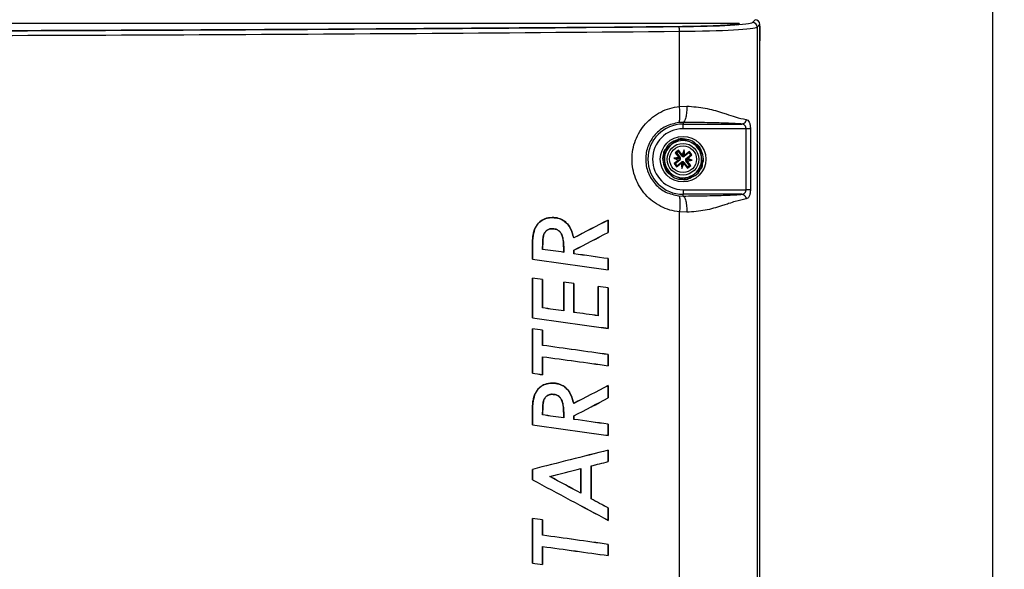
# Paper-space layout 'Sheet1' of a CAD drawing. Header units: millimetres. Extents: x -7 to 413, y -20 to 277.
# Tile 50 of 105: x 92 to 134, y 209 to 233. Entities that reach past the tile are written whole.
import ezdxf

# ---------------------------------------------------------------- set-up
doc = ezdxf.new("R2010")
doc.units = ezdxf.units.MM
doc.header["$PDSIZE"] = -1
doc.styles.add('SLDTEXTSTYLE1', font='TXT', dxfattribs={"width": 0.75})
doc.dimstyles.new('SLDDIMSTYLE1', dxfattribs={"dimtxt": 2.5, "dimasz": 3, "dimexe": 0, "dimexo": 0.0625, "dimtad": 1, "dimdec": 1, "dimlfac": 5, "dimrnd": 1e-09, "dimzin": 4, "dimdsep": 46, "dimtxsty": 'SLDTEXTSTYLE1', "dimblk1": 'CLOSED', "dimblk2": 'CLOSED', "dimsah": 1, "dimcen": 0.09, "dimadec": 0, "dimazin": 1, "dimtfac": 1, "dimtofl": 0, "dimtmove": 0, "dimatfit": 3, "dimldrblk": 'CLOSED', "dimfxl": 1, "dimfrac": 2, "dimtolj": 1, "dimtzin": 12, "dimarcsym": 0})

# ---------------------------------------------------------------- blocks, each defined once
blk = doc.blocks.new('_Closed')
at = {"color": 0, "linetype": 'ByBlock', "lineweight": -2}
for p, q in [((-1, 0.166667), (0, 0)), ((-1, 0.166667), (-1, -0.166667)), ((0, 0), (-1, -0.166667)), ((0, 0), (-1, 0))]:
    blk.add_line(p, q, dxfattribs=at)
blk = doc.blocks.new('_D_7')
at = {"color": 0, "linetype": 'Continuous', "lineweight": -2}
for p, q in [((109.439, 241.465), (133.994, 241.465)), ((133.994, 136.465), (133.994, 238.465)), ((98.239, 133.465), (133.994, 133.465))]:
    blk.add_line(p, q, dxfattribs=at)
at = {"layer": 'Defpoints', "color": 0}
for p in [(109.377, 241.465), (133.994, 241.465), (98.177, 133.465)]:
    blk.add_point(p, dxfattribs=at)
at = {"color": 0, "lineweight": -2, "xscale": 3, "yscale": 3, "zscale": 3}
for p, rotation in [((133.994, 241.465), 90), ((133.994, 133.465), 270)]:
    blk.add_blockref('_Closed', p, dxfattribs=dict(at, rotation=rotation))
at = {"color": 0, "lineweight": 18, "insert": (130.869, 187.465), "char_height": 2.5, "attachment_point": 2, "rotation": 90, "style": 'SLDTEXTSTYLE1'}
blk.add_mtext('\\A1;540.0', dxfattribs=at)

psp = doc.layouts.new('Sheet1')

# ---------------------------------------------------------------- linework, layer by layer
at = {"color": 7, "linetype": 'Continuous', "lineweight": 25}
for p, q in [((80.491, 232.913), (123.065, 232.913)), ((123.663, 232.951), (123.777, 233.065)), ((120.526, 229.336), (120.526, 232.565)), ((123.977, 232.866), (123.862, 232.751)), ((123.862, 232.751), (123.862, 140.579)), ((123.977, 140.465), (123.977, 232.866)), ((123.977, 232.782), (123.978, 232.766)), ((123.978, 232.766), (123.983, 232.265)), ((123.983, 232.265), (123.977, 232.154)), ((120.526, 229.336), (120.848, 229.349)), ((120.677, 228.65), (120.492, 228.642)), ((120.677, 228.65), (120.677, 228.575)), ((120.677, 228.575), (123.21, 228.575)), ((120.677, 228.376), (120.677, 228.575)), ((123.389, 228.376), (120.677, 228.376)), ((123.389, 225.755), (123.389, 228.376)), ((123.574, 228.376), (123.574, 225.755)), ((120.414, 227.876), (120.183, 227.695)), ((120.974, 227.808), (120.701, 227.917)), ((121.247, 227.698), (120.974, 227.808)), ((120.183, 227.695), (119.951, 227.513)), ((120.488, 227.451), (120.346, 227.34)), ((120.482, 227.402), (120.396, 227.334)), ((120.482, 227.402), (120.488, 227.451)), ((120.64, 227.202), (120.482, 227.402)), ((120.642, 227.256), (120.488, 227.451)), ((120.724, 227.463), (120.642, 227.256)), ((120.695, 227.22), (120.724, 227.463)), ((120.756, 227.242), (120.724, 227.463)), ((120.951, 227.396), (120.756, 227.242)), ((120.945, 227.347), (120.951, 227.396)), ((121.063, 227.254), (120.951, 227.396)), ((121.469, 227.179), (121.427, 227.47)), ((119.843, 227.243), (119.885, 226.952)), ((119.885, 226.952), (119.926, 226.661)), ((120.5, 227.145), (120.28, 227.113)), ((120.28, 227.113), (120.486, 227.03)), ((120.523, 227.084), (120.28, 227.113)), ((120.486, 227.03), (120.291, 226.877)), ((120.54, 227.028), (120.34, 226.871)), ((120.346, 227.34), (120.5, 227.145)), ((120.396, 227.334), (120.346, 227.34)), ((120.396, 227.334), (120.553, 227.134)), ((120.528, 227.044), (120.486, 227.03)), ((120.5, 227.145), (120.538, 227.122)), ((120.569, 227.091), (120.523, 227.084)), ((120.523, 227.084), (120.566, 227.066)), ((120.54, 227.028), (120.528, 227.044)), ((120.553, 227.134), (120.538, 227.122)), ((120.64, 227.202), (120.655, 227.214)), ((120.655, 227.214), (120.642, 227.256)), ((120.652, 226.958), (120.658, 226.911)), ((120.658, 226.911), (120.676, 226.955)), ((120.695, 227.22), (120.678, 227.176)), ((120.702, 227.173), (120.695, 227.22)), ((120.756, 227.242), (120.733, 227.204)), ((120.745, 227.189), (120.733, 227.204)), ((120.945, 227.347), (120.745, 227.189)), ((120.784, 227.04), (120.831, 227.047)), ((120.831, 227.047), (120.787, 227.064)), ((120.8, 226.997), (120.816, 227.009)), ((120.958, 226.797), (120.8, 226.997)), ((120.813, 227.102), (121.013, 227.26)), ((120.813, 227.102), (120.825, 227.087)), ((120.853, 226.986), (120.816, 227.009)), ((120.825, 227.087), (120.867, 227.101)), ((120.831, 227.047), (121.074, 227.018)), ((120.853, 226.986), (121.074, 227.018)), ((121.007, 226.791), (120.853, 226.986)), ((120.867, 227.101), (121.063, 227.254)), ((121.074, 227.018), (120.867, 227.101)), ((121.013, 227.26), (120.945, 227.347)), ((121.013, 227.26), (121.063, 227.254)), ((121.51, 226.888), (121.469, 227.179)), ((120.291, 226.877), (120.402, 226.735)), ((120.34, 226.871), (120.291, 226.877)), ((120.34, 226.871), (120.408, 226.784)), ((120.402, 226.735), (120.597, 226.889)), ((120.408, 226.784), (120.402, 226.735)), ((120.408, 226.784), (120.608, 226.942)), ((120.597, 226.889), (120.62, 226.927)), ((120.597, 226.889), (120.629, 226.668)), ((120.608, 226.942), (120.62, 226.927)), ((120.658, 226.911), (120.629, 226.668)), ((120.629, 226.668), (120.712, 226.875)), ((120.714, 226.929), (120.698, 226.917)), ((120.698, 226.917), (120.712, 226.875)), ((120.712, 226.875), (120.865, 226.68)), ((120.714, 226.929), (120.871, 226.729)), ((120.865, 226.68), (121.007, 226.791)), ((120.871, 226.729), (120.865, 226.68)), ((120.871, 226.729), (120.958, 226.797)), ((120.958, 226.797), (121.007, 226.791)), ((121.171, 226.436), (121.402, 226.618)), ((120.106, 226.432), (120.379, 226.323)), ((120.379, 226.323), (120.652, 226.213)), ((120.94, 226.255), (121.171, 226.436)), ((120.677, 225.755), (120.677, 225.556)), ((120.677, 225.755), (123.389, 225.755)), ((120.492, 225.489), (120.677, 225.481)), ((120.677, 225.481), (120.677, 225.556)), ((123.21, 225.556), (120.677, 225.556)), ((115.057, 224.557), (115.057, 224.558)), ((117.459, 224.445), (117.46, 224.447)), ((117.459, 224.445), (117.459, 223.918)), ((117.46, 223.917), (117.46, 224.447)), ((120.526, 188.936), (120.526, 224.795)), ((120.848, 224.782), (120.526, 224.795)), ((114.292, 224.038), (114.291, 224.038)), ((115.056, 224.077), (115.056, 224.076)), ((115.975, 223.678), (115.976, 223.68)), ((117.459, 223.918), (117.46, 223.917)), ((114.201, 223.296), (114.201, 222.762)), ((114.202, 223.296), (114.201, 223.296)), ((114.202, 222.762), (114.202, 223.296)), ((114.64, 223.187), (114.641, 223.188)), ((115.984, 223.151), (115.984, 222.997)), ((115.984, 223.151), (115.985, 223.151)), ((115.985, 222.998), (115.985, 223.151)), ((114.202, 222.762), (114.201, 222.762)), ((115.55, 223.059), (115.549, 223.06)), ((115.984, 222.997), (115.985, 222.998)), ((117.459, 222.788), (117.46, 222.789)), ((117.459, 222.788), (117.459, 222.31)), ((117.46, 222.309), (117.46, 222.789)), ((117.459, 222.31), (117.46, 222.309)), ((114.201, 221.946), (114.201, 220.243)), ((114.202, 221.945), (114.201, 221.946)), ((114.202, 220.244), (114.202, 221.945)), ((114.64, 221.889), (114.641, 221.889)), ((114.64, 221.889), (114.64, 220.669)), ((114.641, 220.67), (114.641, 221.889)), ((115.549, 221.774), (115.549, 220.541)), ((115.55, 221.773), (115.549, 221.774)), ((115.55, 220.54), (115.55, 221.773)), ((115.984, 221.717), (115.985, 221.718)), ((115.984, 221.717), (115.984, 220.478)), ((115.985, 220.479), (115.985, 221.718)), ((117.027, 221.585), (117.027, 220.332)), ((117.028, 221.584), (117.027, 221.585)), ((117.028, 220.331), (117.028, 221.584)), ((117.459, 221.529), (117.46, 221.53)), ((117.459, 221.529), (117.459, 219.792)), ((117.46, 219.791), (117.46, 221.53)), ((114.64, 220.669), (114.641, 220.67)), ((114.202, 220.244), (114.201, 220.243)), ((115.55, 220.54), (115.549, 220.541)), ((115.984, 220.478), (115.985, 220.479)), ((117.028, 220.331), (117.027, 220.332)), ((114.201, 219.774), (114.201, 217.858)), ((114.202, 219.773), (114.201, 219.774)), ((114.202, 217.859), (114.202, 219.773)), ((117.459, 219.792), (117.46, 219.791)), ((114.64, 219.716), (114.641, 219.717)), ((114.64, 219.716), (114.64, 219.057)), ((114.641, 219.058), (114.641, 219.717)), ((114.64, 219.057), (114.641, 219.058)), ((114.64, 218.572), (114.641, 218.571)), ((114.64, 218.572), (114.64, 217.799)), ((114.641, 217.798), (114.641, 218.571)), ((117.459, 218.662), (117.46, 218.663)), ((117.459, 218.662), (117.459, 218.185)), ((117.46, 218.184), (117.46, 218.663)), ((117.459, 218.185), (117.46, 218.184)), ((114.202, 217.859), (114.201, 217.858)), ((114.64, 217.799), (114.641, 217.798)), ((115.057, 217.436), (115.057, 217.437)), ((117.459, 217.325), (117.46, 217.326)), ((117.459, 217.325), (117.459, 216.797)), ((117.46, 216.796), (117.46, 217.326)), ((114.292, 216.917), (114.291, 216.918)), ((115.056, 216.956), (115.056, 216.955)), ((117.459, 216.797), (117.46, 216.796)), ((115.975, 216.558), (115.976, 216.559)), ((114.201, 216.175), (114.201, 215.641)), ((114.202, 216.175), (114.201, 216.175)), ((114.202, 215.642), (114.202, 216.175)), ((114.64, 216.067), (114.641, 216.067)), ((115.984, 216.03), (115.984, 215.876)), ((115.984, 216.03), (115.985, 216.03)), ((115.985, 215.877), (115.985, 216.03)), ((114.202, 215.642), (114.201, 215.641)), ((115.55, 215.938), (115.549, 215.939)), ((115.984, 215.876), (115.985, 215.877)), ((117.459, 215.667), (117.46, 215.668)), ((117.459, 215.667), (117.459, 215.189)), ((117.46, 215.188), (117.46, 215.668)), ((117.459, 215.189), (117.46, 215.188)), ((117.459, 214.548), (117.46, 214.549)), ((117.459, 214.548), (117.459, 214.061)), ((117.46, 214.061), (117.46, 214.549)), ((116.722, 212.463), (116.722, 213.873)), ((116.722, 213.873), (116.722, 212.462)), ((116.722, 213.873), (116.722, 213.873)), ((117.459, 214.061), (117.46, 214.061)), ((114.201, 213.727), (114.201, 213.279)), ((114.202, 213.726), (114.201, 213.727)), ((114.202, 213.279), (114.202, 213.726)), ((114.946, 213.419), (114.948, 213.419)), ((116.289, 213.762), (116.288, 213.76)), ((116.288, 213.76), (116.288, 212.697)), ((116.289, 212.696), (116.289, 213.762)), ((114.202, 213.279), (114.201, 213.279)), ((116.289, 212.696), (116.288, 212.697)), ((116.722, 212.462), (116.722, 212.463)), ((117.459, 212.065), (117.46, 212.066)), ((117.459, 212.065), (117.459, 211.534)), ((117.46, 211.532), (117.46, 212.066)), ((114.201, 211.612), (114.201, 209.695)), ((114.202, 211.611), (114.201, 211.612)), ((114.202, 209.696), (114.202, 211.611)), ((114.64, 211.553), (114.641, 211.554)), ((114.64, 211.553), (114.64, 210.894)), ((114.641, 210.895), (114.641, 211.554)), ((117.459, 211.534), (117.46, 211.532)), ((114.64, 210.894), (114.641, 210.895)), ((117.459, 210.5), (117.46, 210.5)), ((117.459, 210.5), (117.459, 210.022)), ((117.46, 210.021), (117.46, 210.5)), ((114.64, 210.409), (114.641, 210.408)), ((114.64, 210.409), (114.64, 209.636)), ((114.641, 209.635), (114.641, 210.408)), ((117.459, 210.022), (117.46, 210.021)), ((114.202, 209.696), (114.201, 209.695)), ((114.64, 209.636), (114.641, 209.635))]:
    psp.add_line(p, q, dxfattribs=at)
for radius in [0.98, 0.68, 0.576]:
    psp.add_circle((120.677, 227.065), radius, dxfattribs=at)
for centre, radius, start, end in [((123.662, 232.751), 0.2, 0.1819, 89.8164), ((120.159, 232.608), 0.369, 353.4541, 25.2514), ((120.677, 227.065), 1.51, 90, 270), ((120.677, 227.065), 1.31, 90, 270), ((120.677, 227.065), 0.8, 68.1471, 128.1471), ((120.677, 227.065), 0.852, 88.3329, 107.9613), ((120.677, 227.065), 0.882, 93.0491, 103.2451), ((120.677, 227.065), 0.8, 8.1471, 68.1471), ((120.677, 227.065), 0.882, 153.0491, 163.2451), ((120.677, 227.065), 0.852, 148.3329, 167.9613), ((120.677, 227.065), 0.8, 128.1471, 188.1471), ((120.677, 227.065), 0.852, 28.3329, 47.9613), ((120.677, 227.065), 0.882, 33.0491, 43.2451), ((120.677, 227.065), 0.8, 188.1471, 248.1471), ((120.494, 227.087), 0.075, 308.1471, 343.8171), ((120.494, 227.087), 0.075, 2.4771, 38.1471), ((120.655, 226.883), 0.075, 92.4771, 128.1471), ((120.699, 227.248), 0.075, 218.1471, 253.8171), ((120.655, 226.883), 0.075, 38.1471, 73.8171), ((120.699, 227.248), 0.075, 272.4771, 308.1471), ((120.859, 227.043), 0.075, 182.4771, 218.1471), ((120.859, 227.043), 0.075, 128.1471, 163.8171), ((120.677, 227.065), 0.8, 308.1471, 8.1471), ((120.677, 227.065), 0.852, 208.3329, 227.9613), ((120.677, 227.065), 0.882, 213.0491, 223.2451), ((120.677, 227.065), 0.852, 328.3329, 347.9613), ((120.677, 227.065), 0.882, 333.0491, 343.2451), ((120.677, 227.065), 0.8, 248.1471, 308.1471), ((120.677, 227.065), 0.852, 268.3329, 287.9613), ((120.677, 227.065), 0.882, 273.0491, 283.2451)]:
    psp.add_arc(centre, radius, start, end, dxfattribs=at)
for centre, major_axis, ratio, start_param, end_param in [((119.868, 232.962), (3.532, 0), 0.052408, 4.877542, 5.8274), ((119.868, 232.962), (3.8, 0), 0.052408, 4.877617, 6.230825), ((123.776, 232.865), (-0.142, -0.142), 0.997265, 2.357564, 3.925621), ((72.177, 247.958), (293.62, 0), 0.052408, 4.727257, 4.877542), ((72.177, 247.951), (293.757, 0), 0.052408, 4.731304, 4.877617), ((72.177, 247.751), (293.957, 0), 0.052372, 4.731304, 4.877617), ((119.868, 232.762), (4, 0), 0.049787, 4.877617, 6.230825), ((120.515, 227.14), (0.038, 0.0947), 0.833591, 3.742846, 4.212001), ((120.502, 227.032), (-0.014, 0.101), 0.833591, 5.212777, 5.681932), ((120.711, 226.891), (0.101, 0.014), 0.833591, 2.071184, 2.540339), ((120.751, 227.227), (0.0947, -0.038), 0.833591, 3.742846, 4.212001), ((120.602, 226.904), (0.0947, -0.038), 0.833591, 0.601253, 1.070408), ((120.643, 227.24), (0.101, 0.014), 0.833591, 5.212777, 5.681932), ((120.851, 227.099), (-0.014, 0.101), 0.833591, 2.071184, 2.540339), ((120.838, 226.991), (0.038, 0.0947), 0.833591, 0.601253, 1.070408), ((72.177, 198.115), (293.854, 152.361), 0.007747, 1.412067, 1.417176), ((72.177, 198.115), (293.954, 152.413), 0.007747, 1.412117, 1.417225), ((72.177, 203.298), (293.854, 152.34), 0.007748, 4.858009, 4.863085), ((72.177, 203.298), (293.954, 152.392), 0.007748, 4.857961, 4.863035), ((72.177, 226.56), (293.856, -41.072), 0.008643, 1.423861, 1.426994), ((72.177, 226.56), (293.956, -41.086), 0.008643, 1.423915, 1.42704), ((72.177, 231.218), (293.956, -41.223), 0.008642, 4.857054, 4.868263), ((72.177, 231.218), (293.856, -41.209), 0.008642, 4.857106, 4.868313), ((72.177, 226.597), (293.856, -41.327), 0.008642, 1.4173, 1.422375), ((72.177, 226.597), (293.956, -41.341), 0.008642, 1.41735, 1.422423), ((72.177, 224.69), (293.956, -37.101), 0.008658, 1.426924, 1.428436), ((72.177, 224.69), (293.856, -37.088), 0.008658, 1.426877, 1.428384), ((72.177, 224.742), (293.956, -37.454), 0.008657, 1.422311, 1.423813), ((72.177, 224.742), (293.856, -37.441), 0.008657, 1.422263, 1.423759), ((72.177, 224.69), (293.956, -37.101), 0.008658, 1.417227, 1.418716), ((72.177, 224.69), (293.856, -37.088), 0.008658, 1.417177, 1.418661), ((72.177, 224.078), (293.856, -41.327), 0.008642, 1.423871, 1.427), ((72.177, 224.078), (293.956, -41.341), 0.008642, 1.423925, 1.427046), ((72.177, 228.7), (293.956, -41.223), 0.008642, 4.857054, 4.868263), ((72.177, 228.7), (293.856, -41.209), 0.008642, 4.857106, 4.868313), ((72.177, 224.046), (293.856, -41.108), 0.008643, 1.418777, 1.422369), ((72.177, 224.046), (293.956, -41.122), 0.008643, 1.418832, 1.422417), ((72.177, 222.669), (293.956, -38.161), 0.008654, 1.426955, 1.428467), ((72.177, 222.669), (293.856, -38.148), 0.008654, 1.426908, 1.428415), ((72.177, 222.385), (293.856, -40.762), 0.008644, 1.417283, 1.426983), ((72.177, 222.385), (293.956, -40.775), 0.008644, 1.417333, 1.42703), ((72.177, 227.013), (293.856, -40.691), 0.008644, 4.858598, 4.868298), ((72.177, 227.013), (293.956, -40.705), 0.008644, 4.858551, 4.868248), ((72.177, 226.23), (293.956, -40.634), 0.008645, 4.857037, 4.858549), ((72.177, 226.23), (293.856, -40.62), 0.008645, 4.857089, 4.858596), ((72.177, 190.994), (293.854, 152.361), 0.007747, 1.412067, 1.417176), ((72.177, 190.994), (293.954, 152.413), 0.007747, 1.412117, 1.417225), ((72.177, 196.177), (293.854, 152.34), 0.007748, 4.858009, 4.863085), ((72.177, 196.177), (293.954, 152.392), 0.007748, 4.857961, 4.863035), ((72.177, 219.439), (293.856, -41.072), 0.008643, 1.423861, 1.426994), ((72.177, 219.439), (293.956, -41.086), 0.008643, 1.423915, 1.42704), ((72.177, 224.098), (293.956, -41.223), 0.008642, 4.857054, 4.868263), ((72.177, 224.098), (293.856, -41.209), 0.008642, 4.857106, 4.868313), ((72.177, 219.476), (293.856, -41.327), 0.008642, 1.4173, 1.422375), ((72.177, 219.476), (293.956, -41.341), 0.008642, 1.41735, 1.422423), ((72.177, 200.441), (293.956, 74.613), 0.008459, 1.413987, 1.425196), ((72.177, 200.441), (293.856, 74.588), 0.008459, 1.413937, 1.425144), ((72.177, 205.188), (293.956, 74.575), 0.008459, 4.862368, 4.864905), ((72.177, 205.188), (293.856, 74.55), 0.008459, 4.862417, 4.864955), ((72.177, 205.193), (293.856, 74.509), 0.008459, 4.856308, 4.860928), ((72.177, 233.516), (293.854, -157.879), 0.007688, 1.424243, 1.428863), ((72.177, 205.193), (293.956, 74.535), 0.008459, 4.856266, 4.860873), ((72.177, 233.516), (293.954, -157.933), 0.007688, 1.424297, 1.428905), ((72.177, 238.748), (293.954, -158.001), 0.007687, 4.859973, 4.871183), ((72.177, 238.748), (293.854, -157.947), 0.007687, 4.860026, 4.871233), ((72.177, 233.495), (293.954, -157.796), 0.007689, 1.420262, 1.422799), ((72.177, 233.495), (293.854, -157.742), 0.007689, 1.420212, 1.42275), ((72.177, 214.506), (293.956, -38.161), 0.008654, 1.426955, 1.428467), ((72.177, 214.506), (293.856, -38.148), 0.008654, 1.426908, 1.428415), ((72.177, 214.222), (293.856, -40.762), 0.008644, 1.417283, 1.426983), ((72.177, 214.222), (293.956, -40.775), 0.008644, 1.417333, 1.42703), ((72.177, 218.85), (293.856, -40.691), 0.008644, 4.858598, 4.868298), ((72.177, 218.85), (293.956, -40.705), 0.008644, 4.858551, 4.868248), ((72.177, 218.067), (293.956, -40.634), 0.008645, 4.857037, 4.858549), ((72.177, 218.067), (293.856, -40.62), 0.008645, 4.857089, 4.858596)]:
    psp.add_ellipse(centre, major_axis=major_axis, ratio=ratio, start_param=start_param, end_param=end_param, dxfattribs=at)
at = {"color": 8, "linetype": 'Continuous', "lineweight": 25}
psp.add_open_spline([(122.951, 232.829), (122.969, 232.85), (123.01, 232.899), (123.045, 232.908), (123.065, 232.913)], degree=3, knots=[0, 0, 0, 0, 0.422884, 1, 1, 1, 1], dxfattribs=at)
at = {"color": 7, "linetype": 'Continuous', "lineweight": 25}
for points, knots in [([(123.061, 232.885), (123.06, 232.884), (123.056, 232.883), (123.022, 232.88), (123, 232.877)], [0, 0, 0, 0, 0.339742, 1, 1, 1, 1]), ([(123.065, 232.913), (123.065, 232.913), (123.074, 232.911), (123.101, 232.903), (123.118, 232.892), (123.061, 232.884), (123.04, 232.88)], [0, 0, 0, 0, 0.003676, 0.197518, 0.705373, 1, 1, 1, 1]), ([(123.041, 232.882), (123.046, 232.889), (123.059, 232.906), (123.063, 232.911), (123.065, 232.913), (123.065, 232.913)], [0, 0, 0, 0, 0.402092, 0.988304, 1, 1, 1, 1]), ([(120.526, 224.795), (120.387, 224.817), (120.109, 224.862), (119.719, 225.024), (119.364, 225.249), (119.057, 225.534), (118.807, 225.87), (118.623, 226.245), (118.509, 226.648), (118.471, 227.064), (118.509, 227.481), (118.622, 227.883), (118.806, 228.259), (119.056, 228.595), (119.362, 228.881), (119.717, 229.106), (120.108, 229.268), (120.386, 229.313), (120.526, 229.336)], [0, 0, 0, 0, 0.063614, 0.126724, 0.189353, 0.251896, 0.313892, 0.376098, 0.437813, 0.499847, 0.561613, 0.623589, 0.6857, 0.74777, 0.810372, 0.872902, 0.936243, 1, 1, 1, 1]), ([(120.492, 228.642), (120.504, 228.657), (120.529, 228.687), (120.548, 228.851), (120.548, 229.078), (120.533, 229.252), (120.526, 229.336)], [0, 0, 0, 0, 0.241002, 0.499999, 0.759002, 1, 1, 1, 1]), ([(120.848, 229.349), (120.845, 229.263), (120.838, 229.086), (120.798, 228.855), (120.741, 228.691), (120.698, 228.663), (120.677, 228.65)], [0, 0, 0, 0, 0.240755, 0.499999, 0.759248, 1, 1, 1, 1]), ([(120.848, 229.349), (121.114, 229.328), (121.65, 229.286), (122.189, 229.122), (122.608, 228.988), (122.994, 228.853), (123.24, 228.804), (123.386, 228.775)], [0, 0, 0, 0, 0.249011, 0.500867, 0.582292, 0.752522, 1, 1, 1, 1]), ([(123.21, 228.575), (123.14, 228.581), (123.001, 228.593), (122.719, 228.607), (122.403, 228.619), (122.028, 228.629), (121.603, 228.637), (121.14, 228.644), (120.832, 228.648), (120.677, 228.65)], [0, 0, 0, 0, 0.1311968, 0.2621932, 0.3871763, 0.5201504, 0.6833778, 0.8399205, 1, 1, 1, 1]), ([(123.386, 228.775), (123.383, 228.75), (123.379, 228.712), (123.357, 228.666), (123.334, 228.635), (123.306, 228.609), (123.266, 228.583), (123.232, 228.579), (123.21, 228.575)], [0, 0, 0, 0, 0.239789, 0.368584, 0.499993, 0.631419, 0.760199, 1, 1, 1, 1]), ([(123.386, 228.775), (123.413, 228.768), (123.465, 228.753), (123.515, 228.679), (123.545, 228.601), (123.562, 228.532), (123.572, 228.456), (123.574, 228.402), (123.574, 228.376)], [0, 0, 0, 0, 0.262351, 0.509963, 0.633758, 0.754676, 0.877887, 1, 1, 1, 1]), ([(120.492, 228.642), (120.3, 228.601), (119.92, 228.519), (119.453, 228.147), (119.144, 227.647), (119.036, 227.065), (119.144, 226.483), (119.454, 225.982), (119.921, 225.611), (120.301, 225.53), (120.492, 225.489)], [0, 0, 0, 0, 0.127608, 0.252934, 0.376901, 0.50015, 0.623408, 0.747396, 0.872765, 1, 1, 1, 1]), ([(123.389, 228.376), (123.388, 228.389), (123.387, 228.415), (123.377, 228.453), (123.362, 228.488), (123.332, 228.528), (123.282, 228.565), (123.235, 228.572), (123.21, 228.575)], [0, 0, 0, 0, 0.107819, 0.218708, 0.335144, 0.45928, 0.713697, 1, 1, 1, 1]), ([(123.574, 228.376), (123.566, 228.376), (123.548, 228.376), (123.502, 228.376), (123.448, 228.376), (123.408, 228.376), (123.389, 228.376)], [0, 0, 0, 0, 0.244422, 0.499997, 0.755564, 1, 1, 1, 1]), ([(121.254, 227.696), (121.223, 227.729), (121.116, 227.845), (120.85, 227.936), (120.511, 227.944), (120.201, 227.813), (119.998, 227.649), (119.946, 227.524), (119.937, 227.502)], [0, 0, 0, 0, 0.0878746, 0.305285, 0.5199458, 0.7375491, 0.9520198, 1, 1, 1, 1]), ([(120.475, 227.924), (120.474, 227.924), (120.474, 227.924), (120.471, 227.921), (120.463, 227.915), (120.444, 227.9), (120.426, 227.886), (120.414, 227.876)], [0, 0, 0, 0, 0.057893, 0.136275, 0.25817, 0.495096, 1, 1, 1, 1]), ([(120.701, 227.917), (120.688, 227.923), (120.67, 227.93), (120.648, 227.939), (120.637, 227.943), (120.631, 227.946), (120.63, 227.946), (120.63, 227.946), (120.63, 227.946)], [0, 0, 0, 0, 0.470313, 0.631495, 0.834261, 0.912029, 0.99052, 1, 1, 1, 1]), ([(119.951, 227.513), (119.95, 227.512), (119.938, 227.503), (119.923, 227.49), (119.905, 227.477), (119.897, 227.47), (119.892, 227.467), (119.891, 227.465), (119.89, 227.465), (119.89, 227.465)], [0, 0, 0, 0, 0.0520627, 0.4887536, 0.6513038, 0.8147914, 0.8958769, 0.9777831, 1, 1, 1, 1]), ([(121.319, 227.67), (121.319, 227.67), (121.319, 227.67), (121.316, 227.671), (121.308, 227.674), (121.286, 227.683), (121.264, 227.692), (121.248, 227.698), (121.247, 227.698)], [0, 0, 0, 0, 0.053211, 0.117705, 0.227226, 0.430302, 0.997346, 1, 1, 1, 1]), ([(121.526, 226.897), (121.529, 226.905), (121.572, 227.016), (121.533, 227.256), (121.461, 227.499), (121.362, 227.59), (121.346, 227.605)], [0, 0, 0, 0, 0.034151, 0.471388, 0.912819, 1, 1, 1, 1]), ([(121.427, 227.47), (121.425, 227.484), (121.422, 227.503), (121.419, 227.527), (121.417, 227.539), (121.416, 227.545), (121.416, 227.546), (121.416, 227.546), (121.416, 227.546)], [0, 0, 0, 0, 0.470324, 0.631489, 0.834275, 0.912031, 0.990519, 1, 1, 1, 1]), ([(119.838, 227.281), (119.835, 227.275), (119.786, 227.169), (119.798, 226.922), (119.886, 226.72), (119.931, 226.618)], [0, 0, 0, 0, 0.028891, 0.510396, 1, 1, 1, 1]), ([(119.832, 227.32), (119.832, 227.32), (119.832, 227.319), (119.832, 227.317), (119.833, 227.311), (119.836, 227.294), (119.839, 227.27), (119.842, 227.251), (119.843, 227.243)], [0, 0, 0, 0, 0.035467, 0.098274, 0.195689, 0.367436, 0.740499, 1, 1, 1, 1]), ([(119.926, 226.661), (119.928, 226.647), (119.931, 226.627), (119.935, 226.604), (119.936, 226.592), (119.937, 226.586), (119.937, 226.584), (119.937, 226.584), (119.937, 226.584)], [0, 0, 0, 0, 0.470317, 0.631532, 0.834266, 0.912019, 0.990521, 1, 1, 1, 1]), ([(120.891, 226.222), (120.994, 226.263), (121.199, 226.344), (121.383, 226.512), (121.423, 226.624), (121.426, 226.632)], [0, 0, 0, 0, 0.483233, 0.963641, 1, 1, 1, 1]), ([(121.402, 226.618), (121.408, 226.623), (121.424, 226.635), (121.443, 226.65), (121.456, 226.661), (121.461, 226.664), (121.463, 226.666), (121.463, 226.666), (121.463, 226.666)], [0, 0, 0, 0, 0.2469489, 0.6536203, 0.8161502, 0.898583, 0.9682497, 1, 1, 1, 1]), ([(121.521, 226.811), (121.521, 226.811), (121.521, 226.811), (121.521, 226.814), (121.52, 226.82), (121.518, 226.837), (121.514, 226.861), (121.511, 226.88), (121.51, 226.888)], [0, 0, 0, 0, 0.035467, 0.098276, 0.195688, 0.367435, 0.740503, 1, 1, 1, 1]), ([(120.034, 226.461), (120.034, 226.461), (120.035, 226.461), (120.038, 226.46), (120.045, 226.457), (120.068, 226.448), (120.09, 226.439), (120.106, 226.432), (120.106, 226.432)], [0, 0, 0, 0, 0.053208, 0.117725, 0.227212, 0.430292, 0.997376, 1, 1, 1, 1]), ([(120.101, 226.434), (120.146, 226.391), (120.272, 226.27), (120.483, 226.192), (120.628, 226.206), (120.662, 226.209)], [0, 0, 0, 0, 0.302781, 0.835176, 1, 1, 1, 1]), ([(120.652, 226.213), (120.665, 226.208), (120.683, 226.201), (120.705, 226.192), (120.716, 226.188), (120.722, 226.185), (120.724, 226.185), (120.724, 226.185), (120.724, 226.185)], [0, 0, 0, 0, 0.470328, 0.631509, 0.83425, 0.912025, 0.99052, 1, 1, 1, 1]), ([(120.879, 226.207), (120.879, 226.207), (120.879, 226.207), (120.883, 226.21), (120.892, 226.217), (120.911, 226.232), (120.928, 226.246), (120.94, 226.255)], [0, 0, 0, 0, 0.0654, 0.147172, 0.277256, 0.536181, 1, 1, 1, 1]), ([(123.21, 225.556), (123.235, 225.559), (123.282, 225.566), (123.332, 225.602), (123.362, 225.643), (123.377, 225.678), (123.387, 225.716), (123.388, 225.742), (123.389, 225.755)], [0, 0, 0, 0, 0.2851348, 0.5405821, 0.6647471, 0.7812273, 0.8921543, 1, 1, 1, 1]), ([(123.574, 225.755), (123.574, 225.729), (123.572, 225.675), (123.562, 225.599), (123.545, 225.53), (123.515, 225.451), (123.464, 225.378), (123.413, 225.363), (123.386, 225.356)], [0, 0, 0, 0, 0.121849, 0.244809, 0.366035, 0.490183, 0.738749, 1, 1, 1, 1]), ([(123.574, 225.755), (123.566, 225.755), (123.548, 225.755), (123.502, 225.755), (123.448, 225.755), (123.408, 225.755), (123.389, 225.755)], [0, 0, 0, 0, 0.244422, 0.499997, 0.755564, 1, 1, 1, 1]), ([(120.492, 225.489), (120.504, 225.474), (120.529, 225.444), (120.548, 225.28), (120.548, 225.053), (120.533, 224.879), (120.526, 224.795)], [0, 0, 0, 0, 0.241, 0.5, 0.759, 1, 1, 1, 1]), ([(120.677, 225.481), (120.831, 225.483), (121.138, 225.487), (121.601, 225.494), (122.028, 225.502), (122.402, 225.512), (122.719, 225.524), (123.001, 225.538), (123.14, 225.55), (123.21, 225.556)], [0, 0, 0, 0, 0.158442, 0.316592, 0.47985, 0.612787, 0.737807, 0.868803, 1, 1, 1, 1]), ([(120.677, 225.481), (120.698, 225.468), (120.741, 225.44), (120.798, 225.276), (120.838, 225.045), (120.845, 224.868), (120.848, 224.782)], [0, 0, 0, 0, 0.240752, 0.500001, 0.759247, 1, 1, 1, 1]), ([(123.386, 225.356), (123.24, 225.327), (123.021, 225.284), (122.705, 225.176), (122.504, 225.109), (122.188, 225.008), (121.65, 224.845), (121.115, 224.803), (120.848, 224.782)], [0, 0, 0, 0, 0.247458, 0.372947, 0.417756, 0.499175, 0.751009, 1, 1, 1, 1]), ([(123.21, 225.556), (123.232, 225.552), (123.266, 225.547), (123.306, 225.522), (123.334, 225.496), (123.357, 225.465), (123.379, 225.419), (123.383, 225.381), (123.386, 225.356)], [0, 0, 0, 0, 0.239804, 0.36858, 0.500006, 0.631423, 0.76021, 1, 1, 1, 1]), ([(115.057, 224.558), (114.946, 224.548), (114.751, 224.532), (114.513, 224.38), (114.371, 224.209), (114.314, 224.086), (114.291, 224.038)], [0, 0, 0, 0, 0.3368923, 0.5886967, 0.8401751, 1, 1, 1, 1]), ([(114.292, 224.038), (114.344, 224.137), (114.434, 224.311), (114.658, 224.479), (114.867, 224.549), (115.003, 224.555), (115.057, 224.557)], [0, 0, 0, 0, 0.335699, 0.584813, 0.833703, 1, 1, 1, 1]), ([(115.976, 223.68), (115.935, 223.836), (115.87, 224.086), (115.647, 224.365), (115.401, 224.513), (115.193, 224.555), (115.079, 224.557), (115.057, 224.558)], [0, 0, 0, 0, 0.342692, 0.547661, 0.752763, 0.952253, 1, 1, 1, 1]), ([(115.057, 224.557), (115.159, 224.549), (115.354, 224.533), (115.612, 224.39), (115.829, 224.149), (115.925, 223.891), (115.965, 223.72), (115.975, 223.678)], [0, 0, 0, 0, 0.220188, 0.420877, 0.621546, 0.908719, 1, 1, 1, 1]), ([(114.291, 224.038), (114.262, 223.923), (114.215, 223.744), (114.203, 223.493), (114.202, 223.362), (114.201, 223.296)], [0, 0, 0, 0, 0.47354, 0.736515, 1, 1, 1, 1]), ([(114.202, 223.296), (114.204, 223.42), (114.208, 223.607), (114.235, 223.857), (114.273, 223.977), (114.292, 224.038)], [0, 0, 0, 0, 0.495402, 0.746597, 1, 1, 1, 1]), ([(115.056, 224.077), (115.009, 224.073), (114.921, 224.067), (114.808, 224.002), (114.719, 223.901), (114.654, 223.725), (114.643, 223.479), (114.641, 223.288), (114.64, 223.187)], [0, 0, 0, 0, 0.126424, 0.234767, 0.343064, 0.485692, 0.728698, 1, 1, 1, 1]), ([(114.641, 223.188), (114.641, 223.259), (114.642, 223.403), (114.649, 223.62), (114.677, 223.811), (114.756, 223.952), (114.855, 224.034), (114.961, 224.072), (115.028, 224.075), (115.056, 224.076)], [0, 0, 0, 0, 0.190789, 0.387838, 0.586043, 0.701121, 0.816851, 0.925488, 1, 1, 1, 1]), ([(115.55, 223.059), (115.549, 223.182), (115.546, 223.419), (115.514, 223.707), (115.427, 223.905), (115.321, 224.009), (115.191, 224.069), (115.099, 224.075), (115.056, 224.077)], [0, 0, 0, 0, 0.287149, 0.554758, 0.669799, 0.785355, 0.896839, 1, 1, 1, 1]), ([(115.056, 224.076), (115.113, 224.072), (115.215, 224.064), (115.345, 223.989), (115.438, 223.885), (115.505, 223.717), (115.545, 223.438), (115.548, 223.206), (115.549, 223.06)], [0, 0, 0, 0, 0.133933, 0.239534, 0.34506, 0.456536, 0.65786, 1, 1, 1, 1]), ([(115.057, 217.437), (114.946, 217.428), (114.751, 217.411), (114.513, 217.259), (114.371, 217.089), (114.314, 216.966), (114.291, 216.918)], [0, 0, 0, 0, 0.3368923, 0.5886967, 0.8401751, 1, 1, 1, 1]), ([(114.292, 216.917), (114.344, 217.017), (114.434, 217.19), (114.658, 217.358), (114.867, 217.428), (115.003, 217.434), (115.057, 217.436)], [0, 0, 0, 0, 0.335699, 0.584813, 0.833703, 1, 1, 1, 1]), ([(115.976, 216.559), (115.935, 216.715), (115.87, 216.965), (115.647, 217.244), (115.401, 217.392), (115.193, 217.434), (115.079, 217.437), (115.057, 217.437)], [0, 0, 0, 0, 0.342692, 0.547661, 0.752763, 0.952253, 1, 1, 1, 1]), ([(115.057, 217.436), (115.159, 217.428), (115.354, 217.412), (115.612, 217.269), (115.829, 217.028), (115.925, 216.77), (115.965, 216.599), (115.975, 216.558)], [0, 0, 0, 0, 0.220188, 0.420877, 0.621546, 0.908719, 1, 1, 1, 1]), ([(114.291, 216.918), (114.262, 216.803), (114.215, 216.624), (114.203, 216.373), (114.202, 216.241), (114.201, 216.175)], [0, 0, 0, 0, 0.47354, 0.736515, 1, 1, 1, 1]), ([(114.202, 216.175), (114.204, 216.299), (114.208, 216.486), (114.235, 216.736), (114.273, 216.857), (114.292, 216.917)], [0, 0, 0, 0, 0.495402, 0.746597, 1, 1, 1, 1]), ([(115.056, 216.956), (115.009, 216.953), (114.921, 216.946), (114.808, 216.881), (114.719, 216.78), (114.654, 216.604), (114.643, 216.359), (114.641, 216.167), (114.64, 216.067)], [0, 0, 0, 0, 0.126424, 0.234767, 0.343064, 0.485692, 0.728698, 1, 1, 1, 1]), ([(114.641, 216.067), (114.641, 216.138), (114.642, 216.282), (114.649, 216.499), (114.677, 216.69), (114.756, 216.831), (114.855, 216.913), (114.961, 216.951), (115.028, 216.954), (115.056, 216.955)], [0, 0, 0, 0, 0.190789, 0.387838, 0.586043, 0.701121, 0.816851, 0.925488, 1, 1, 1, 1]), ([(115.55, 215.938), (115.549, 216.061), (115.546, 216.298), (115.514, 216.586), (115.427, 216.784), (115.321, 216.889), (115.191, 216.949), (115.099, 216.954), (115.056, 216.956)], [0, 0, 0, 0, 0.287149, 0.554758, 0.669799, 0.785355, 0.896839, 1, 1, 1, 1]), ([(115.056, 216.955), (115.113, 216.951), (115.215, 216.943), (115.345, 216.868), (115.438, 216.764), (115.505, 216.596), (115.545, 216.318), (115.548, 216.085), (115.549, 215.939)], [0, 0, 0, 0, 0.133933, 0.239534, 0.34506, 0.456536, 0.65786, 1, 1, 1, 1])]:
    psp.add_open_spline(points, degree=3, knots=knots, dxfattribs=at)

# ---------------------------------------------------------------- dimensions: what is measured, and where the dimension line sits
at = {"color": 7, "linetype": 'Continuous', "lineweight": 18}
dim = psp.add_linear_dim(base=(133.994, 241.465), p1=(98.177, 133.465), p2=(109.377, 241.465), angle=90, dimstyle='SLDDIMSTYLE1', dxfattribs=at)
dim.commit()
dim.dimension.update_dxf_attribs({"geometry": '_D_7', "text_midpoint": (133.994, 187.465), "dimtype": 160})

doc.saveas('drawing.dxf')
